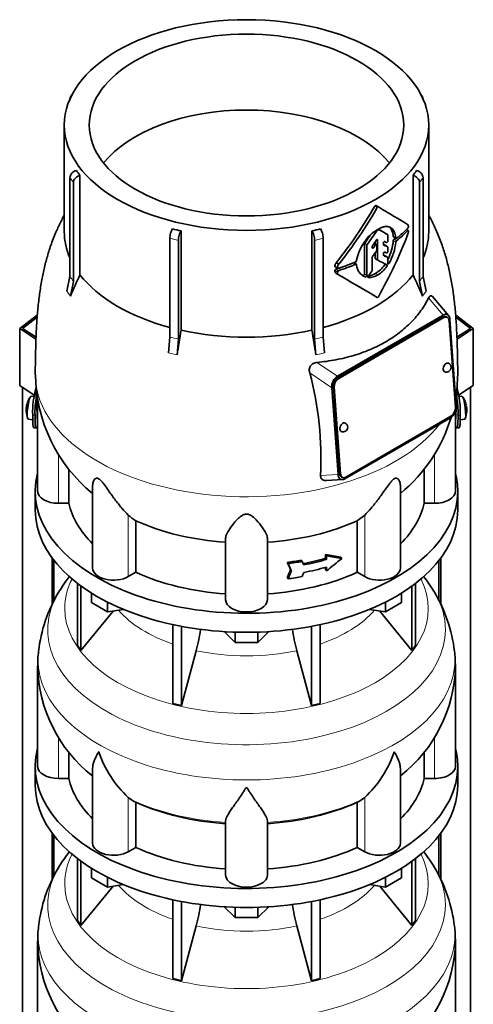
# Model space of a CAD drawing. Header units: millimetres. Extents: x 166 to 773, y -2002 to 1723.
# Tile 8 of 21: x 578 to 773, y -922 to -498. Entities that reach past the tile are written whole.
import ezdxf

# ---------------------------------------------------------------- set-up
doc = ezdxf.new("R2010")
doc.units = ezdxf.units.MM
for name, color, linetype in [('LOW_134-9', 7, 'Continuous'), ('M5X8_UNI7687', 7, 'Continuous'), ('VSI134_DIFFUSORE', 7, 'Continuous'), ('VSI134_TERMINALE', 7, 'Continuous'), ('VSI134_TESTATA', 7, 'Continuous')]:
    doc.layers.add(name, color=color, linetype=linetype)

# ---------------------------------------------------------------- blocks, each defined once
blk = doc.blocks.new('SE4')
at = {"layer": 'LOW_134-9', "color": 7, "linetype": 'Continuous', "lineweight": 35}
for p, q in [((579.14, -1734.28), (579.14, -656.16)), ((771.99, -1734.28), (771.99, -656.16)), ((591.89, -729.68), (591.89, -749.44)), ((592.64, -730.67), (592.64, -747.96)), ((758.49, -730.67), (758.49, -748.02)), ((759.24, -729.68), (759.24, -749.46)), ((591.89, -848.07), (591.89, -867.83)), ((592.64, -849.06), (592.64, -866.35)), ((758.49, -849.06), (758.49, -866.42)), ((759.24, -848.07), (759.24, -867.85))]:
    blk.add_line(p, q, dxfattribs=at)
at = {"layer": 'M5X8_UNI7687', "color": 7, "linetype": 'Continuous', "lineweight": 35}
for p, q in [((584.06, -660.14), (582.75, -660.02)), ((768.38, -660.02), (767.08, -660.14)), ((581.55, -669.8), (583.47, -670.1)), ((767.65, -670.1), (769.58, -669.8))]:
    blk.add_line(p, q, dxfattribs=at)
for centre, radius, start, end in [((590.66, -665.96), 10, 144.9873, 163.3043), ((760.47, -665.96), 10, 16.6957, 35.0127), ((590.66, -665.96), 10, 166.4722, 175.0433), ((760.47, -665.96), 10, 11.8797, 13.5278), ((1136.57, -609.4), 370.34, 188.5064, 188.6141), ((590.66, -665.96), 10, 182.7249, 201.02), ((760.47, -665.96), 10, 338.98, 357.2751)]:
    blk.add_arc(centre, radius, start, end, dxfattribs=at)
for centre, major_axis, ratio, start_param, end_param in [((582.15, -664.91), (0.6, 4.89), 0.169759, 0.004788, 3.136805), ((768.98, -664.91), (0.6, -4.89), 0.169759, 0.004788, 3.136805), ((590.65, -666.08), (9.94, -1.06), 0.589949, 3.115062, 3.229621), ((590.68, -665.87), (9.78, -2.08), 0.810411, 3.076577, 3.120069), ((760.45, -665.87), (-9.78, -2.08), 0.810411, 3.163117, 3.206609), ((760.48, -666.08), (-9.94, -1.06), 0.589949, 3.053564, 3.168123), ((589.14, -663.96), (-7.36, -5.62), 0.747167, 5.690056, 5.839748), ((761.99, -663.96), (7.36, -5.62), 0.747167, 0.443437, 0.593129)]:
    blk.add_ellipse(centre, major_axis=major_axis, ratio=ratio, start_param=start_param, end_param=end_param, dxfattribs=at)
at = {"layer": 'VSI134_DIFFUSORE', "color": 7, "linetype": 'Continuous', "lineweight": 35}
for p, q in [((584.57, -700.87), (584.57, -709.03)), ((766.57, -709.03), (766.57, -700.87)), ((602.74, -740.54), (602.74, -767.21)), ((748.39, -740.54), (748.39, -767.21)), ((604.27, -741.68), (604.27, -769.35)), ((608.81, -748.79), (608.81, -744.74)), ((742.32, -748.79), (742.32, -744.74)), ((746.86, -741.68), (746.86, -769.35)), ((615.75, -752.8), (608.81, -748.79)), ((615.75, -752.8), (615.75, -748.63)), ((735.38, -752.8), (735.38, -748.63)), ((742.32, -748.79), (735.38, -752.8)), ((604.27, -769.35), (618.13, -752.43)), ((622.57, -751.75), (615.75, -752.8)), ((735.38, -752.8), (728.56, -751.75)), ((733, -752.43), (746.86, -769.35)), ((643.87, -758.28), (643.87, -792.21)), ((707.26, -758.28), (707.26, -792.21)), ((647.56, -759.02), (647.56, -793.09)), ((670.66, -765.93), (666.01, -761.28)), ((670.66, -765.93), (670.66, -761.5)), ((685.12, -761.28), (680.47, -765.93)), ((680.47, -765.93), (680.47, -761.5)), ((703.57, -759.02), (703.57, -793.09)), ((680.47, -765.93), (670.66, -765.93)), ((602.74, -767.21), (604.27, -769.35)), ((647.56, -793.09), (653.84, -769.48)), ((697.29, -769.48), (703.57, -793.09)), ((746.86, -769.35), (748.39, -767.21)), ((585.57, -776.21), (585.57, -819.26)), ((765.57, -819.26), (765.57, -776.21)), ((643.87, -792.21), (647.56, -793.09)), ((703.57, -793.09), (707.26, -792.21)), ((599.09, -824.46), (599.09, -813.14)), ((752.04, -813.04), (752.04, -824.46)), ((584.57, -819.26), (584.57, -827.43)), ((609.29, -820.2), (609.29, -852.33)), ((741.84, -852.33), (741.84, -820.19)), ((766.57, -827.43), (766.57, -819.26)), ((594.57, -824.46), (599.09, -824.46)), ((752.04, -824.46), (756.57, -824.46)), ((626.08, -833.71), (624.65, -832.66)), ((726.48, -832.66), (725.06, -833.71)), ((627.86, -854.16), (627.86, -834.68)), ((723.28, -834.68), (723.28, -854.16)), ((666.57, -866.03), (666.57, -842.68)), ((684.57, -866.03), (684.57, -842.68)), ((624.65, -856), (627.86, -854.16)), ((723.28, -854.16), (726.48, -856)), ((602.74, -858.93), (602.74, -885.61)), ((604.27, -860.07), (604.27, -887.74)), ((746.86, -860.07), (746.86, -887.74)), ((748.39, -858.93), (748.39, -885.61)), ((608.81, -867.19), (608.81, -863.13)), ((742.32, -867.19), (742.32, -863.13)), ((615.75, -871.19), (608.81, -867.19)), ((615.75, -871.19), (615.75, -867.02)), ((735.38, -871.19), (735.38, -867.02)), ((742.32, -867.19), (735.38, -871.19)), ((604.27, -887.74), (618.13, -870.83)), ((622.57, -870.14), (615.75, -871.19)), ((735.38, -871.19), (728.56, -870.14)), ((733, -870.83), (746.86, -887.74)), ((643.87, -876.68), (643.87, -910.6)), ((707.26, -876.68), (707.26, -910.6)), ((647.56, -877.42), (647.56, -911.49)), ((670.66, -884.32), (666.01, -879.67)), ((670.66, -884.32), (670.66, -879.89)), ((685.12, -879.67), (680.47, -884.32)), ((680.47, -884.32), (680.47, -879.89)), ((703.57, -877.42), (703.57, -911.49)), ((680.47, -884.32), (670.66, -884.32)), ((602.74, -885.61), (604.27, -887.74)), ((647.56, -911.49), (653.84, -887.87)), ((697.29, -887.87), (703.57, -911.49)), ((746.86, -887.74), (748.39, -885.61)), ((585.57, -894.6), (585.57, -937.65)), ((765.57, -937.65), (765.57, -894.6)), ((643.87, -910.6), (647.56, -911.49)), ((703.57, -911.49), (707.26, -910.6))]:
    blk.add_line(p, q, dxfattribs=at)
at = {"layer": 'VSI134_DIFFUSORE', "color": 4, "linetype": 'Continuous', "lineweight": 9}
for p, q in [((594.57, -824.46), (594.57, -806.76)), ((756.57, -824.46), (756.57, -806.78)), ((624.65, -856), (624.65, -832.66)), ((726.48, -856), (726.48, -832.66))]:
    blk.add_line(p, q, dxfattribs=at)
at = {"layer": 'VSI134_DIFFUSORE', "color": 7, "linetype": 'Continuous', "lineweight": 35}
for centre, radius, start, end in [((653.74, -779.53), 68.76, 142.0587, 149.4947), ((696.62, -780.3), 69.87, 30.9857, 37.7364), ((647.64, -776.55), 62.01, 149.0055, 173.7202), ((702.41, -776.85), 63.13, 6.4522, 30.9813), ((564, -745.16), 93.08, 344.857, 350.6965), ((785.82, -745.37), 91.75, 189.2408, 195.2315), ((615.6, -774.72), 29.99, 170.5165, 182.8924), ((705.89, -776.65), 59.67, 0.422, 6.7093), ((646.86, -775.1), 61.22, 181.0647, 232.0196), ((704.29, -774.93), 61.29, 307.8797, 358.8057), ((657.15, -797.7), 47.73, 198.6373, 227.0857), ((693.98, -797.7), 47.73, 312.9143, 341.3628), ((633.99, -821.32), 14.7, 237.4509, 245.3566), ((717.15, -821.32), 14.7, 294.6434, 302.5491), ((653.74, -897.92), 68.76, 142.2895, 149.4947), ((696.62, -898.69), 69.87, 30.9857, 37.7364), ((647.64, -894.95), 62.01, 149.0055, 173.7202), ((702.41, -895.24), 63.13, 6.4522, 30.9813), ((564, -863.55), 93.08, 344.857, 350.6965), ((785.82, -863.76), 91.75, 189.2408, 195.2315), ((615.6, -893.11), 29.99, 170.5165, 182.8924), ((705.89, -895.04), 59.67, 0.422, 6.7093), ((646.86, -893.49), 61.22, 181.0647, 232.0196), ((704.29, -893.33), 61.29, 307.8797, 358.8057)]:
    blk.add_arc(centre, radius, start, end, dxfattribs=at)
for centre, major_axis, start_param, end_param in [((675.57, -700.87), (91, 0), 2.993207, 6.283185), ((675.57, -700.87), (91, 0), 0, 0.148386), ((675.57, -709.03), (-91, 0), 0, 3.141593), ((675.57, -819.26), (91, 0), 2.993207, 6.283185), ((675.57, -819.26), (91, 0), 0, 0.148386), ((594.57, -819.26), (9, 0), 3.141593, 4.712389), ((756.57, -819.26), (-9, 0), 1.570796, 3.141593), ((675.57, -819.26), (-77, 0), 0.117151, 0.534109), ((675.57, -819.26), (77, 0), 5.749077, 6.166034), ((675.57, -827.43), (-91, 0), 0, 3.141593), ((675.57, -799.78), (-77, 0), 0.902549, 1.453645), ((675.57, -799.78), (77, 0), 4.82954, 5.380636), ((618.29, -852.33), (9, 0), 3.141593, 5.497787), ((675.57, -819.26), (-77, 0), 0.902549, 1.453645), ((675.57, -819.26), (77, 0), 4.82954, 5.380636), ((732.84, -852.33), (-9, 0), 0.785398, 3.141593), ((675.57, -866.03), (-9, 0), 0, 3.141593)]:
    blk.add_ellipse(centre, major_axis=major_axis, ratio=0.57735, start_param=start_param, end_param=end_param, dxfattribs=at)
at = {"layer": 'VSI134_DIFFUSORE', "color": 4, "linetype": 'Continuous', "lineweight": 9}
for centre, major_axis, start_param, end_param in [((675.57, -751.29), (-78.3, 0), 0, 3.425204), ((675.57, -751.29), (-78.3, 0), 5.999574, 6.283185), ((675.57, -760.49), (85.67, 0), 2.814529, 6.283185), ((675.57, -760.49), (85.67, 0), 0, 0.330403), ((675.57, -736.18), (-61.63, 0), 0.463231, 1.030574), ((675.57, -736.18), (61.63, 0), 5.252612, 5.819954), ((675.57, -773.24), (-89.83, 0), 0, 3.208879), ((675.57, -773.24), (-89.83, 0), 6.216093, 6.283185), ((675.57, -736.18), (-61.63, 0), 1.210556, 1.931037), ((675.57, -797.79), (-79.5, 0), 0.898849, 1.457346), ((675.57, -797.79), (79.5, 0), 4.82584, 5.384336), ((675.57, -869.69), (-78.3, 0), 0, 3.425204), ((675.57, -869.69), (-78.3, 0), 5.999574, 6.283185), ((675.57, -878.88), (85.67, 0), 2.814529, 6.283185), ((675.57, -878.88), (85.67, 0), 0, 0.330403), ((675.57, -854.57), (-61.63, 0), 0.463231, 1.030574), ((675.57, -854.57), (61.63, 0), 5.252612, 5.819954), ((675.57, -891.64), (-89.83, 0), 0, 3.208879), ((675.57, -891.64), (-89.83, 0), 6.216093, 6.283185), ((675.57, -854.57), (-61.63, 0), 1.210556, 1.931037)]:
    blk.add_ellipse(centre, major_axis=major_axis, ratio=0.57735, start_param=start_param, end_param=end_param, dxfattribs=at)
at = {"layer": 'VSI134_DIFFUSORE', "color": 7, "linetype": 'Continuous', "lineweight": 35}
for points, knots in [([(609.29, -820.21), (609.29, -820.04), (609.3, -819.87), (609.38, -818.69), (609.67, -817.64), (610.34, -815.96), (610.6, -815.39), (611.06, -814.5), (611.22, -814.2), (611.47, -813.74), (611.6, -813.51), (611.74, -813.27), (611.83, -813.11), (611.88, -813.03), (611.93, -812.95)], [0.4586292, 0.4586292, 0.4586292, 0.4586292, 0.5, 0.5, 0.75, 0.75, 0.875, 0.875, 0.9375, 0.9375, 0.96875, 0.984375, 0.984375, 1, 1, 1, 1]), ([(741.84, -820.2), (741.84, -820.05), (741.84, -819.89), (741.79, -819.23), (741.7, -818.72), (741.43, -817.65), (741.25, -817.11), (740.8, -815.98), (740.53, -815.4), (740.08, -814.5), (739.92, -814.2), (739.66, -813.74), (739.57, -813.58), (739.39, -813.27), (739.3, -813.11), (739.21, -812.95)], [0.4604904, 0.4604904, 0.4604904, 0.4604904, 0.5, 0.5, 0.625, 0.625, 0.75, 0.75, 0.875, 0.875, 0.9375, 0.9375, 0.96875, 0.96875, 1, 1, 1, 1]), ([(675.57, -828.17), (675.43, -828.39), (675.3, -828.6), (675.03, -829.02), (674.9, -829.22), (674.5, -829.84), (674.24, -830.25), (673.45, -831.44), (672.94, -832.2), (671.92, -833.68), (671.43, -834.39), (670.48, -835.75), (670.03, -836.39), (669.18, -837.61), (668.79, -838.19), (668.25, -839.01), (668.08, -839.28), (667.75, -839.79), (667.6, -840.04), (667.19, -840.76), (666.97, -841.2), (666.66, -842), (666.57, -842.36), (666.57, -842.68)], [0, 0, 0, 0, 0.03125, 0.03125, 0.0625, 0.0625, 0.125, 0.125, 0.25, 0.25, 0.375, 0.375, 0.5, 0.5, 0.625, 0.625, 0.6875, 0.6875, 0.75, 0.75, 0.875, 0.875, 1, 1, 1, 1]), ([(684.57, -842.68), (684.57, -842.36), (684.48, -842), (684.16, -841.2), (683.94, -840.76), (683.53, -840.04), (683.38, -839.79), (683.06, -839.28), (682.89, -839.01), (682.35, -838.19), (681.95, -837.61), (681.1, -836.39), (680.65, -835.75), (679.71, -834.4), (679.21, -833.69), (678.2, -832.21), (677.68, -831.44), (676.89, -830.25), (676.63, -829.84), (676.23, -829.23), (676.1, -829.02), (675.83, -828.6), (675.7, -828.38), (675.57, -828.17)], [0, 0, 0, 0, 0.125, 0.125, 0.25, 0.25, 0.3125, 0.3125, 0.375, 0.375, 0.5, 0.5, 0.625, 0.625, 0.75, 0.75, 0.875, 0.875, 0.9375, 0.9375, 0.96875, 0.96875, 1, 1, 1, 1])]:
    blk.add_open_spline(points, degree=3, knots=knots, dxfattribs=at)
at = {"layer": 'VSI134_TERMINALE', "color": 7, "linetype": 'Continuous', "lineweight": 35}
for p, q in [((577.85, -630.81), (585.5, -624.96)), ((585.41, -625.98), (579.14, -630.79)), ((765.65, -624.96), (773.28, -630.81)), ((771.99, -630.79), (765.72, -625.98)), ((584.86, -635.47), (577.85, -630.81)), ((577.85, -655.31), (577.85, -630.81)), ((579.14, -630.79), (584.9, -634.61)), ((766.23, -634.62), (771.99, -630.79)), ((773.28, -630.81), (766.27, -635.47)), ((773.28, -655.31), (773.28, -630.81)), ((584.14, -659.49), (577.85, -655.31)), ((773.28, -655.31), (766.96, -659.5)), ((583.47, -669.74), (583.47, -668.11)), ((584.46, -669.82), (584.46, -668.19)), ((766.68, -669.82), (766.68, -668.19)), ((767.67, -669.74), (767.67, -668.11)), ((584.07, -673.57), (585.06, -673.65)), ((766.07, -673.65), (767.06, -673.57))]:
    blk.add_line(p, q, dxfattribs=at)
at = {"layer": 'VSI134_TERMINALE', "color": 4, "linetype": 'Continuous', "lineweight": 9}
for p, q in [((583.47, -668.11), (584.46, -668.19)), ((766.68, -668.19), (767.67, -668.11)), ((584.46, -669.82), (583.47, -669.74)), ((767.67, -669.74), (766.68, -669.82))]:
    blk.add_line(p, q, dxfattribs=at)
at = {"layer": 'VSI134_TERMINALE', "color": 7, "linetype": 'Continuous', "lineweight": 35}
for centre, radius, start, end in [((620.51, -666.76), 37.07, 163.8474, 182.0785), ((729.05, -666.97), 38.63, 358.3189, 15.8834), ((622.89, -667.05), 38.45, 169.4781, 181.7029), ((729.8, -666.83), 36.9, 357.8966, 10.6708)]:
    blk.add_arc(centre, radius, start, end, dxfattribs=at)
for points, knots in [([(584.06, -673.57), (583.99, -673.57), (583.93, -673.52), (583.8, -673.33), (583.74, -673.18), (583.66, -672.86), (583.64, -672.73), (583.6, -672.47), (583.56, -672.18), (583.53, -671.84), (583.51, -671.48), (583.5, -671.29), (583.47, -670.67), (583.47, -670.23), (583.47, -669.74)], [0.3962895, 0.3962895, 0.3962895, 0.3962895, 0.5, 0.5, 0.625, 0.625, 0.6875, 0.6875, 0.75, 0.8125, 0.8125, 0.875, 0.875, 1, 1, 1, 1]), ([(584.46, -669.82), (584.46, -670.31), (584.46, -670.75), (584.49, -671.36), (584.5, -671.55), (584.52, -671.91), (584.54, -672.09), (584.59, -672.56), (584.63, -672.82), (584.73, -673.25), (584.79, -673.41), (584.93, -673.62), (585.01, -673.66), (585.14, -673.65), (585.19, -673.63), (585.29, -673.56), (585.39, -673.46), (585.5, -673.32), (585.55, -673.23)], [0, 0, 0, 0, 0.125, 0.125, 0.1875, 0.1875, 0.25, 0.25, 0.375, 0.375, 0.5, 0.5, 0.625, 0.625, 0.6875, 0.6875, 0.75, 0.8096651, 0.8096651, 0.8096651, 0.8096651]), ([(765.57, -673.23), (765.63, -673.31), (765.68, -673.39), (765.85, -673.57), (765.94, -673.64), (766.12, -673.66), (766.2, -673.62), (766.34, -673.41), (766.4, -673.26), (766.48, -672.94), (766.5, -672.81), (766.54, -672.55), (766.58, -672.26), (766.61, -671.92), (766.63, -671.56), (766.64, -671.37), (766.67, -670.75), (766.68, -670.31), (766.68, -669.82)], [0.189779, 0.189779, 0.189779, 0.189779, 0.25, 0.25, 0.375, 0.375, 0.5, 0.5, 0.625, 0.625, 0.6875, 0.6875, 0.75, 0.8125, 0.8125, 0.875, 0.875, 1, 1, 1, 1]), ([(767.67, -669.74), (767.67, -670.23), (767.66, -670.67), (767.63, -671.28), (767.62, -671.47), (767.6, -671.83), (767.58, -672.01), (767.54, -672.48), (767.49, -672.74), (767.39, -673.17), (767.33, -673.33), (767.2, -673.52), (767.14, -673.57), (767.07, -673.57)], [0, 0, 0, 0, 0.125, 0.125, 0.1875, 0.1875, 0.25, 0.25, 0.375, 0.375, 0.5, 0.5, 0.6059848, 0.6059848, 0.6059848, 0.6059848])]:
    blk.add_open_spline(points, degree=3, knots=knots, dxfattribs=at)
at = {"layer": 'VSI134_TESTATA', "color": 7, "linetype": 'Continuous', "lineweight": 35}
for p, q in [((599.5, -532.06), (599.5, -532.08)), ((600.45, -530.13), (599.84, -530.98)), ((751.29, -530.98), (750.68, -530.13)), ((751.63, -532.08), (751.63, -532.06)), ((597.07, -543.29), (597.07, -589.29)), ((754.07, -589.29), (754.07, -543.29)), ((599.5, -608.49), (599.5, -565.94)), ((603.83, -564.96), (603.83, -607.7)), ((747.3, -607.7), (747.3, -564.96)), ((751.63, -565.94), (751.63, -608.49)), ((601.03, -568.07), (601.03, -610.62)), ((750.1, -610.62), (750.1, -568.07)), ((732.38, -578.54), (731.32, -577.93)), ((647.38, -588.85), (647.38, -631.59)), ((703.75, -631.59), (703.75, -588.85)), ((745.25, -588.66), (744.52, -588.23)), ((642.53, -634.58), (642.53, -592.03)), ((646.22, -592.92), (646.22, -635.46)), ((704.91, -635.46), (704.91, -592.92)), ((708.6, -592.03), (708.6, -634.58)), ((732.05, -601.22), (732.05, -592.81)), ((736.34, -590.41), (735.27, -589.79)), ((736.43, -593.12), (736.43, -590.63)), ((738.89, -591.47), (739.97, -592.09)), ((726.36, -594.51), (726.36, -607.37)), ((727.43, -607.99), (727.43, -595.13)), ((729.73, -596.04), (729.73, -595.62)), ((731.54, -594.76), (730.56, -594.2)), ((730.99, -593.56), (730.99, -594.45)), ((731.64, -597.1), (731.64, -594.99)), ((734.54, -594.7), (734.54, -594.12)), ((736.34, -595.65), (735.27, -595.03)), ((736.43, -597.68), (736.43, -595.87)), ((723.01, -601.43), (723, -601.62)), ((729.73, -605.76), (729.73, -600.22)), ((730.99, -598.24), (730.99, -600.61)), ((731.09, -600.84), (732.16, -601.45)), ((734.54, -599.24), (734.54, -598.67)), ((736.34, -600.22), (735.27, -599.61)), ((736.43, -602.82), (736.43, -600.45)), ((713.78, -604.28), (714.88, -604.91)), ((714.21, -602.54), (715.31, -603.18)), ((722.88, -603.22), (721.8, -602.6)), ((723, -603.44), (723.01, -603.61)), ((598.2, -614.83), (599.5, -608.49)), ((714.22, -607.15), (715.32, -607.79)), ((751.63, -608.49), (752.93, -614.83)), ((601.03, -610.62), (599.73, -616.96)), ((751.4, -616.96), (750.1, -610.62)), ((762.62, -625.31), (755.72, -617.1)), ((714.74, -651.38), (760.25, -625.1)), ((760.18, -626.02), (714.92, -652.14)), ((760.53, -626.18), (715.28, -652.31)), ((762.01, -626.02), (761.65, -625.85)), ((763.19, -626.94), (765.91, -664.29)), ((765.55, -664.86), (762.84, -627.51)), ((641.99, -641.36), (642.53, -634.58)), ((646.22, -635.46), (645.69, -642.24)), ((705.45, -642.24), (704.91, -635.46)), ((708.6, -634.58), (709.14, -641.36)), ((714.99, -693.68), (712.28, -656.34)), ((712.99, -655.92), (715.7, -693.27)), ((713.34, -656.08), (716.05, -693.44)), ((585.57, -661.83), (585.57, -700.87)), ((763.45, -669.25), (717.94, -695.52)), ((718.36, -694.76), (763.61, -668.63)), ((765.57, -700.87), (765.57, -666.53)), ((599.09, -706.07), (599.09, -691.32)), ((716.53, -694.75), (716.88, -694.92)), ((752.04, -691.25), (752.04, -706.07)), ((609.29, -698.43), (609.29, -733.94)), ((710.04, -696.26), (716.87, -695.87)), ((741.84, -733.94), (741.84, -698.42)), ((599.09, -706.07), (594.57, -706.07)), ((756.57, -706.07), (752.04, -706.07)), ((726.48, -711.1), (723.28, -713.57)), ((627.86, -735.76), (627.86, -713.57)), ((723.28, -713.57), (723.28, -735.76)), ((666.57, -747.63), (666.57, -721.12)), ((684.57, -747.63), (684.57, -721.12)), ((709.59, -729.73), (709.59, -728.09)), ((709.59, -728.09), (709.97, -728.63)), ((709.97, -728.63), (709.97, -730.26)), ((693.09, -731.5), (693.48, -732.04)), ((699.16, -730.53), (699.54, -731.07)), ((709.59, -729.73), (709.97, -730.26)), ((716.19, -729.25), (716.58, -729.79)), ((627.86, -735.76), (624.65, -737.61)), ((694.52, -734.57), (694.91, -735.11)), ((709.59, -734.63), (709.59, -733.64)), ((709.59, -734.63), (709.97, -735.16)), ((709.97, -733.53), (709.97, -735.16)), ((726.48, -737.61), (723.28, -735.76)), ((693.09, -738.03), (693.48, -738.58))]:
    blk.add_line(p, q, dxfattribs=at)
at = {"layer": 'VSI134_TESTATA', "color": 4, "linetype": 'Continuous', "lineweight": 9}
for p, q in [((601.03, -568.07), (599.5, -565.94)), ((751.63, -565.94), (750.1, -568.07)), ((731.88, -578.83), (730.82, -578.22)), ((732.68, -588.34), (732.33, -588.14)), ((745.07, -588.72), (744.41, -588.34)), ((646.22, -592.92), (642.53, -592.03)), ((708.6, -592.03), (704.91, -592.92)), ((731.7, -592.61), (732.05, -592.81)), ((736.33, -590.41), (735.27, -589.79)), ((739.88, -591.92), (738.81, -591.3)), ((739.88, -593.68), (738.81, -593.06)), ((740.18, -593.08), (739.11, -592.46)), ((727.43, -595.13), (726.36, -594.51)), ((727.57, -594.74), (726.5, -594.13)), ((729.73, -595.7), (730.33, -596.05)), ((731.06, -595), (730.32, -594.57)), ((736.32, -595.64), (735.26, -595.02)), ((732.05, -601.22), (730.99, -600.61)), ((736.32, -600.22), (735.26, -599.6)), ((714.75, -604.62), (713.65, -603.98)), ((715.16, -605.99), (714.06, -605.35)), ((722.59, -603.22), (721.53, -602.61)), ((734.99, -603.57), (736.05, -604.19)), ((736.43, -602.48), (736.95, -602.78)), ((714.71, -606.55), (713.61, -605.92)), ((725.74, -607.99), (726.81, -608.61)), ((726.36, -607.37), (727.43, -607.99)), ((727.84, -608.81), (727.97, -608.88)), ((731.07, -607.15), (732.13, -607.77)), ((598.58, -615.32), (598.2, -614.83)), ((598.58, -615.32), (599.73, -616.96)), ((751.77, -616.39), (751.4, -616.96)), ((751.77, -616.39), (752.93, -614.83)), ((754.02, -617.69), (760.25, -625.1)), ((760.53, -626.18), (760.18, -626.02)), ((642.9, -641.54), (641.99, -641.36)), ((642.9, -641.54), (645.69, -642.24)), ((706.36, -641.98), (705.45, -642.24)), ((706.36, -641.98), (709.14, -641.36)), ((714.74, -651.38), (705.93, -645.46)), ((712.28, -656.34), (702.8, -649.96)), ((715.28, -652.31), (714.92, -652.14)), ((713.34, -656.08), (712.99, -655.92)), ((585.5, -670.73), (585.57, -670.74)), ((765.57, -670.74), (765.63, -670.73)), ((594.57, -706.07), (594.57, -684.94)), ((756.57, -706.07), (756.57, -684.86)), ((707.48, -694.11), (714.99, -693.68)), ((716.05, -693.44), (715.7, -693.27)), ((624.65, -737.61), (624.65, -711.1)), ((726.48, -737.61), (726.48, -711.1))]:
    blk.add_line(p, q, dxfattribs=at)
at = {"layer": 'VSI134_TESTATA', "color": 7, "linetype": 'Continuous', "lineweight": 35}
for centre, radius, start, end in [((634.46, -541.37), 38.66, 213.7109, 217.6034), ((716.67, -541.37), 38.66, 322.3966, 326.2891), ((564.36, -482.36), 192.09, 321.2685, 330.0618), ((562.21, -481.13), 195.79, 321.4403, 330.0659), ((672.95, -473.78), 117.87, 255.627, 257.474), ((678.18, -473.78), 117.87, 282.526, 284.373), ((732.18, -589.32), 0.701, 121.3426, 147.4783), ((732.58, -588.57), 0.25, 66.4547, 125.8549), ((744.88, -586.21), 0.189, 48.4238, 58.9517), ((744.27, -587), 1.05, 319.4362, 2.2381), ((742.99, -605.27), 20.34, 131.4374, 169.1268), ((716.99, -591.09), 21.91, 333.0686, 354.8481), ((739.74, -593.15), 0.93, 132.5622, 174.2913), ((740.8, -593.77), 0.927, 132.3786, 174.2656), ((739.48, -588.51), 5.86, 340.0202, 355.9303), ((727.05, -594.54), 0.683, 142.6702, 177.4199), ((728.11, -595.16), 0.685, 142.728, 177.4247), ((730.44, -595.65), 0.71, 144.7473, 177.5843), ((730.9, -597.07), 0.742, 324.5379, 357.5626), ((718.12, -591.7), 21.85, 329.5363, 354.8235), ((722.3, -601.54), 0.701, 294.3064, 353.4391), ((730.45, -600.25), 0.719, 143.3889, 177.4377), ((714.26, -605.97), 0.65, 107.3621, 174.8958), ((716.38, -604.21), 2.74, 142.4032, 175.1746), ((717.51, -604.86), 2.77, 142.6885, 175.0994), ((728.73, -603.2), 5.74, 184.0787, 250.4321), ((729.01, -605.72), 0.729, 320.6246, 357.2202), ((724.75, -596.31), 12.56, 300.2581, 324.6507), ((725.8, -596.9), 12.58, 300.2436, 324.5986), ((801.22, -700.48), 218.11, 154.8225, 157.4837), ((715.36, -606.61), 0.652, 107.6582, 174.966), ((-408.02, -2551.4), 2244.89, 59.51557, 59.98785), ((-408.54, -2554.73), 2248.03, 59.98649, 60.00441), ((-408.54, -2554.73), 2248.03, 59.51593, 59.9676), ((727.28, -601.3), 6.98, 274.5485, 302.9777), ((728.35, -601.97), 6.92, 266.8484, 303.1454), ((549.91, -700.48), 218.11, 22.5163, 25.1775), ((1273.9, -736.84), 635.3, 170.4635, 171.43609), ((77.23, -736.84), 635.3, 8.56391, 9.5365), ((761.72, -647.61), 2, 244.5303, 0), ((761.72, -647.61), 2, 0, 64.5303), ((651.86, -649.86), 67.24, 180.7295, 230.6206), ((562.75, -687.11), 144.9, 357.233, 14.8561), ((699.23, -649.78), 67.31, 350.53, 359.2171), ((699.23, -649.78), 67.31, 309.3458, 343.6848), ((717.17, -673.33), 2, 244.5303, 0), ((717.17, -673.33), 2, 0, 64.5303), ((636.31, -699.28), 16.6, 225.4083, 239.3884)]:
    blk.add_arc(centre, radius, start, end, dxfattribs=at)
at = {"layer": 'VSI134_TESTATA', "color": 4, "linetype": 'Continuous', "lineweight": 9}
for centre, radius, start, end in [((570.72, -630.75), 36.39, 33.5892, 37.725), ((780.41, -630.75), 36.39, 142.275, 146.4108), ((633.76, -679.42), 45.69, 74.1676, 78.9335), ((717.37, -679.42), 45.69, 101.0665, 105.8324)]:
    blk.add_arc(centre, radius, start, end, dxfattribs=at)
at = {"layer": 'VSI134_TESTATA', "color": 7, "linetype": 'Continuous', "lineweight": 35}
for major_axis in [(78.5, 0), (67.74, 0)]:
    blk.add_ellipse((675.57, -543.29), major_axis=major_axis, ratio=0.57735, dxfattribs=at)
for centre, major_axis, ratio, start_param, end_param in [((602.28, -532.72), (2.44, -1.75), 0.754344, 2.912261, 3.637652), ((748.86, -532.72), (-2.44, -1.75), 0.754344, 2.645534, 3.370925), ((675.57, -575.95), (67.74, 0), 0.57735, 0.430765, 2.710827), ((602.28, -565.28), (-2.44, -1.75), 0.754344, 4.207836, 5.787126), ((748.86, -565.28), (-2.44, 1.75), 0.754344, 3.637652, 5.216942), ((603.81, -567.41), (2.44, 1.75), 0.754344, 1.066243, 2.645534), ((747.32, -567.41), (2.44, -1.75), 0.754344, 0.496059, 2.075349), ((675.57, -545.74), (80, -46.83), 0.005973, 0.523921, 0.784455), ((643.68, -590.43), (-0.7, -2.92), 0.31246, 3.786362, 5.365653), ((647.37, -591.32), (0.7, 2.92), 0.31246, 0.64477, 2.22406), ((703.76, -591.32), (0.7, -2.92), 0.31246, 0.917533, 2.496823), ((707.45, -590.43), (-0.7, 2.92), 0.31246, 4.059125, 5.638416), ((675.57, -555.88), (80, 0), 0.57735, -0.790935, -0.780102), ((675.57, -555.38), (78.5, -44.84), 0.004672, -0.75927, -0.703933), ((675.57, -555.38), (80, -45.69), 0.004672, -0.773039, -0.705414), ((675.56, -564.81), (80, 0), 0.57735, -0.630598, -0.518021), ((675.57, -565.84), (80, -0.05), 0.576906, -0.63021, -0.517581), ((675.57, -589.29), (78.5, 0), 0.57735, 3.141593, 3.391494), ((675.57, -555.47), (58.67, 82.76), 0.630164, 4.691898, 4.733091), ((675.57, -555.47), (-59.79, -84.34), 0.630164, 1.551795, 1.620079), ((634.77, -535.59), (84.79, 108.49), 0.813815, 4.796406, 4.817449), ((675.57, -584.93), (56.38, 99), 0.573353, 4.713426, 4.974273), ((675.57, -565.84), (78.5, -0.05), 0.576906, -0.627228, -0.613459), ((675.57, -589.29), (-78.5, 0), 0.57735, 2.891692, 3.141593), ((640.14, -540.3), (86.01, 97.61), 0.811036, -1.433588, -1.423742), ((633.45, -536.88), (122.16, -64.34), 0.054855, -0.567828, -0.557381), ((632.63, -536.41), (124.51, -65.57), 0.054855, -0.582253, -0.558494), ((632.68, -534.78), (124.46, -65.52), 0.055137, -0.576041, -0.56471), ((640.96, -543.93), (86.16, 95.92), 0.810489, -1.432045, -1.409969), ((675.57, -568.78), (79.99, -43.94), 0.021828, -0.772923, -0.700364), ((631.66, -540.33), (124.01, -66.26), 0.046433, -0.567944, -0.557578), ((630.81, -539.84), (126.4, -67.54), 0.046433, -0.582298, -0.558682), ((631.21, -538.42), (125.98, -67.1), 0.048322, -0.576058, -0.564869), ((675.57, -565.85), (78.5, 0), 0.57735, -1.058237, -0.967486), ((675.57, -565.85), (80, 0), 0.57735, -1.052994, -0.942461), ((675.57, -564.81), (80, 0), 0.57735, -1.05245, -0.942461), ((675.57, -589.29), (-78.5, 0), 0.57735, 0.41818, 1.136418), ((675.57, -589.29), (78.5, 0), 0.57735, 5.146767, 5.865006), ((650.72, -555.85), (87.22, 75.16), 0.800393, -1.357861, -1.335212), ((760.36, -628.56), (-1.29, -2.71), 0.625473, 3.141593, 3.879379), ((760.34, -628.81), (-1.7, -3.94), 0.585917, 2.297572, 3.808941), ((760.72, -628.73), (-1.29, -2.71), 0.625473, 2.308583, 3.879379), ((675.57, -589.29), (-78.5, 0), 0.57735, 1.203578, 1.938015), ((761.72, -647.61), (0.86, 1.81), 0.625473, 0, 3.141593), ((715.17, -654.89), (-1.52, -3.76), 0.658311, 3.841252, 5.352621), ((715.11, -654.69), (1.29, 2.71), 0.625473, 0.737787, 2.308583), ((715.46, -654.86), (1.29, 2.71), 0.625473, 0.737787, 2.308583), ((675.57, -696.51), (-27.25, 225.93), 0.384309, 1.350189, 1.410262), ((675.57, -696.51), (27.25, 225.93), 0.384309, -1.410262, -1.353266), ((763.02, -665.73), (1.52, 3.76), 0.658311, 3.841252, 5.35262), ((763.43, -666.08), (-1.29, -2.71), 0.625473, 0.737787, 2.308583), ((717.17, -673.33), (0.86, 1.81), 0.625473, 0, 3.141593), ((717.85, -691.81), (1.7, 3.94), 0.585917, 2.297573, 3.808941), ((717.82, -692.05), (1.29, 2.71), 0.625473, 2.308583, 3.141593), ((718.17, -692.21), (1.29, 2.71), 0.625473, 2.308583, 3.879379), ((594.57, -700.87), (9, 0), 0.57735, 3.141593, 4.712389), ((756.57, -700.87), (-9, 0), 0.57735, 1.570796, 3.141593), ((675.57, -700.87), (-77, 0), 0.57735, 0.117151, 0.534109), ((675.57, -700.87), (77, 0), 0.57735, 5.749077, 6.166034), ((675.57, -678.67), (-77, 0), 0.57735, 0.902549, 1.453645), ((675.57, -678.67), (77, 0), 0.57735, 4.82954, 5.380636), ((675.57, -686.04), (76.01, -35.64), 0.345529, -0.95251, -0.854431), ((675.57, -686.04), (77, -36.1), 0.345529, -0.953344, -0.85654), ((675.57, -688.21), (77, 0), 0.57735, -1.341157, -1.259355), ((460.7, -416.59), (312, -556.34), 0.096151, 0.909542, 0.916225), ((675.57, -688.21), (78, 0), 0.57735, -1.339048, -1.258311), ((457.72, -412.44), (316.31, -564.02), 0.096151, 0.908896, 0.915487), ((452.16, -390.82), (323.67, -577.15), 0.09615, 0.884303, 0.887521), ((675.57, -689.85), (77, 0), 0.57735, -1.249874, -1.113116), ((675.57, -689.85), (78, 0), 0.57735, -1.248952, -1.113951), ((675.57, -696.92), (72.18, 51.03), 0.579238, 4.780548, 4.877352), ((618.29, -733.94), (9, 0), 0.57735, 3.141593, 5.497787), ((675.57, -700.87), (-77, 0), 0.57735, 0.902549, 1.453645), ((675.57, -700.87), (77, 0), 0.57735, 4.82954, 5.380636), ((460.71, -368.14), (-52.46, -635.69), 0.491081, 0.99085, 0.997533), ((457.72, -363.96), (-53.18, -644.47), 0.491081, 0.991587, 0.998179), ((452.13, -369.4), (-54.41, -659.53), 0.49109, 1.019542, 1.02276), ((675.57, -693.11), (78, 0), 0.57735, -1.248952, -1.113951), ((732.84, -733.94), (-9, 0), 0.57735, 0.785398, 3.141593), ((675.57, -694.75), (78, 0), 0.57735, -1.339048, -1.258311), ((675.57, -747.63), (9, 0), 0.57735, 3.141593, 6.283185)]:
    blk.add_ellipse(centre, major_axis=major_axis, ratio=ratio, start_param=start_param, end_param=end_param, dxfattribs=at)
at = {"layer": 'VSI134_TESTATA', "color": 4, "linetype": 'Continuous', "lineweight": 9}
for start_param, end_param in [(0.00025, 2.726381), (2.988518, 3.141097)]:
    blk.add_ellipse((675.57, -650.72), major_axis=(-91, 0), ratio=0.57735, start_param=start_param, end_param=end_param, dxfattribs=at)
at = {"layer": 'VSI134_TESTATA', "color": 7, "linetype": 'Continuous', "lineweight": 35}
for points, knots in [([(730.82, -578.22), (730.89, -578.11), (730.98, -578.01), (731.17, -577.9), (731.26, -577.89), (731.32, -577.93)], [0, 0, 0, 0, 0.5, 0.5, 1, 1, 1, 1]), ([(732.38, -578.54), (732.32, -578.5), (732.23, -578.51), (732.04, -578.62), (731.95, -578.72), (731.88, -578.83)], [0, 0, 0, 0, 0.5, 0.5, 1, 1, 1, 1]), ([(597.06, -582.04), (596.78, -582.56), (595.74, -584.55), (593.88, -588.39), (591.75, -593.56), (589.93, -599.07), (588.5, -604.52), (587.32, -610.14), (586.38, -616.05), (585.67, -622.31), (585.16, -628.73), (584.86, -634.85), (584.7, -640.75), (584.63, -645.03), (584.57, -648.55), (584.57, -650.14), (584.57, -650.73)], [0.116067, 0.116067, 0.116067, 0.116067, 0.1374722, 0.196288, 0.2683576, 0.3363687, 0.4028552, 0.4690419, 0.5430926, 0.6207174, 0.7034725, 0.7893327, 0.8606358, 0.9361021, 0.9795668, 1, 1, 1, 1]), ([(766.56, -650.75), (766.56, -649.72), (766.55, -647.71), (766.49, -644.64), (766.43, -640.78), (766.31, -635.85), (766.03, -629.87), (765.59, -623.65), (764.91, -617.25), (763.98, -611.04), (762.8, -605.21), (761.36, -599.63), (759.58, -594.13), (757.42, -588.77), (755.48, -584.73), (754.36, -582.57), (754.07, -582.04)], [0, 0, 0, 0, 0.035219, 0.0816374, 0.1274801, 0.2020018, 0.2782967, 0.3615714, 0.4424824, 0.5185731, 0.5909608, 0.6567514, 0.7239414, 0.7968591, 0.8622496, 0.8838992, 0.8838992, 0.8838992, 0.8838992]), ([(736.48, -587), (736.43, -586.99), (736.33, -586.96), (736.18, -586.94), (736.03, -586.93), (735.87, -586.93), (735.72, -586.93), (735.56, -586.94), (735.41, -586.95), (735.26, -586.97), (735.1, -587), (734.95, -587.03), (734.8, -587.07), (734.65, -587.1), (734.5, -587.15), (734.36, -587.19), (734.21, -587.24), (734.07, -587.29), (733.93, -587.34), (733.79, -587.39), (733.54, -587.5), (733.17, -587.66), (732.67, -587.92), (732.16, -588.2), (731.63, -588.51), (731.11, -588.85), (730.58, -589.22), (730.05, -589.6), (729.7, -589.88), (729.52, -590.02)], [0, 0, 0, 0, 0.027225, 0.053963, 0.080229, 0.106036, 0.131393, 0.156305, 0.180776, 0.20481, 0.228406, 0.251563, 0.274281, 0.296556, 0.318385, 0.339764, 0.36069, 0.381158, 0.401163, 0.420702, 0.439769, 0.508178, 0.577363, 0.647201, 0.717542, 0.788205, 0.858988, 0.929667, 1, 1, 1, 1]), ([(739.88, -591.92), (739.87, -591.82), (739.85, -591.63), (739.81, -591.34), (739.77, -591.06), (739.71, -590.78), (739.65, -590.51), (739.59, -590.24), (739.46, -589.8), (739.23, -589.19), (738.86, -588.53), (738.4, -587.96), (737.95, -587.58), (737.53, -587.34), (737.2, -587.19), (736.86, -587.07), (736.61, -587.02), (736.48, -587)], [0, 0, 0, 0, 0.036046, 0.07226, 0.108651, 0.145226, 0.181995, 0.21897, 0.256164, 0.374824, 0.50166, 0.611779, 0.746751, 0.808863, 0.871706, 0.935274, 1, 1, 1, 1]), ([(737.11, -587.17), (737.2, -587.24), (737.44, -587.47), (737.81, -587.94), (738.18, -588.63), (738.43, -589.3), (738.58, -589.87), (738.68, -590.33), (738.76, -590.8), (738.79, -591.14), (738.81, -591.3)], [0.3320997, 0.3320997, 0.3320997, 0.3320997, 0.389092, 0.5058891, 0.633698, 0.7533976, 0.8158474, 0.8777312, 0.9391014, 1, 1, 1, 1]), ([(745, -586.07), (745.02, -586.08), (745.05, -586.11), (745.09, -586.17), (745.13, -586.23), (745.17, -586.3), (745.2, -586.37), (745.23, -586.46), (745.25, -586.55), (745.27, -586.64), (745.29, -586.74), (745.31, -586.85), (745.32, -586.92), (745.32, -586.96)], [0, 0, 0, 0, 0.08878, 0.177923, 0.267524, 0.357639, 0.448281, 0.53943, 0.631034, 0.723011, 0.815254, 0.907634, 1, 1, 1, 1]), ([(745.32, -588.93), (745.33, -588.8), (745.31, -588.7), (745.21, -588.63), (745.14, -588.65), (745.07, -588.72)], [0, 0, 0, 0, 0.5, 0.5, 1, 1, 1, 1]), ([(731.47, -592.83), (731.52, -592.75), (731.58, -592.68), (731.71, -592.59), (731.78, -592.56), (731.91, -592.55), (731.96, -592.58), (732.03, -592.67), (732.05, -592.73), (732.05, -592.81)], [0, 0, 0, 0, 0.25, 0.25, 0.5, 0.5, 0.75, 0.75, 1, 1, 1, 1]), ([(735.89, -593.79), (735.94, -593.81), (736, -593.81), (736.12, -593.75), (736.18, -593.69), (736.3, -593.55), (736.35, -593.47), (736.41, -593.29), (736.43, -593.2), (736.43, -593.12)], [0, 0, 0, 0, 0.25, 0.25, 0.5, 0.5, 0.75, 0.75, 1, 1, 1, 1]), ([(739.88, -591.92), (739.89, -592.01), (739.93, -592.08), (740.04, -592.12), (740.11, -592.1), (740.18, -592.05)], [0, 0, 0, 0, 0.5, 0.5, 1, 1, 1, 1]), ([(730.33, -596.05), (730.27, -596.12), (730.21, -596.19), (730.07, -596.28), (730, -596.3), (729.88, -596.3), (729.83, -596.28), (729.75, -596.19), (729.73, -596.12), (729.73, -596.04)], [0, 0, 0, 0, 0.25, 0.25, 0.5, 0.5, 0.75, 0.75, 1, 1, 1, 1]), ([(731.64, -594.99), (731.64, -594.91), (731.62, -594.85), (731.55, -594.76), (731.5, -594.74), (731.38, -594.74), (731.31, -594.76), (731.17, -594.85), (731.11, -594.92), (731.06, -595)], [0, 0, 0, 0, 0.25, 0.25, 0.5, 0.5, 0.75, 0.75, 1, 1, 1, 1]), ([(734.54, -594.12), (734.54, -594.04), (734.55, -593.95), (734.62, -593.78), (734.67, -593.69), (734.79, -593.56), (734.86, -593.5), (734.98, -593.44), (735.04, -593.44), (735.09, -593.46)], [0, 0, 0, 0, 0.25, 0.25, 0.5, 0.5, 0.75, 0.75, 1, 1, 1, 1]), ([(734.54, -598.67), (734.54, -598.59), (734.55, -598.5), (734.62, -598.32), (734.68, -598.24), (734.79, -598.1), (734.86, -598.05), (734.99, -597.99), (735.05, -597.99), (735.09, -598.01)], [0, 0, 0, 0, 0.25, 0.25, 0.5, 0.5, 0.75, 0.75, 1, 1, 1, 1]), ([(735.89, -598.35), (735.93, -598.38), (735.99, -598.37), (736.12, -598.31), (736.18, -598.26), (736.3, -598.12), (736.34, -598.03), (736.41, -597.85), (736.43, -597.76), (736.43, -597.68)], [0, 0, 0, 0, 0.25, 0.25, 0.5, 0.5, 0.75, 0.75, 1, 1, 1, 1]), ([(713.78, -604.28), (713.78, -604.27), (713.77, -604.27), (713.68, -604.21), (713.63, -604.1), (713.65, -603.98)], [0.4706024, 0.4706024, 0.4706024, 0.4706024, 0.5, 0.5, 1, 1, 1, 1]), ([(714.75, -604.62), (714.74, -604.74), (714.78, -604.85), (714.95, -604.96), (715.08, -604.97), (715.2, -604.93)], [0, 0, 0, 0, 0.5, 0.5, 1, 1, 1, 1]), ([(721.52, -602.6), (721.62, -602.56), (721.72, -602.56), (721.8, -602.6), (721.8, -602.6), (721.8, -602.6)], [0, 0, 0, 0, 0.5, 0.5, 0.5191186, 0.5191186, 0.5191186, 0.5191186]), ([(723, -603.44), (722.99, -603.33), (722.94, -603.25), (722.8, -603.18), (722.69, -603.18), (722.59, -603.22)], [0, 0, 0, 0, 0.5, 0.5, 1, 1, 1, 1]), ([(734.99, -603.57), (735.08, -603.45), (735.14, -603.29), (735.16, -603.03), (735.12, -602.92), (735.05, -602.88)], [0, 0, 0, 0, 0.5, 0.5, 1, 1, 1, 1]), ([(736.11, -603.5), (736.19, -603.54), (736.22, -603.64), (736.2, -603.91), (736.14, -604.06), (736.05, -604.19)], [0, 0, 0, 0, 0.5, 0.5, 1, 1, 1, 1]), ([(736.95, -602.78), (736.91, -602.87), (736.85, -602.93), (736.73, -603.03), (736.67, -603.06), (736.56, -603.07), (736.51, -603.05), (736.45, -602.96), (736.43, -602.9), (736.43, -602.82)], [0, 0, 0, 0, 0.25, 0.25, 0.5, 0.5, 0.75, 0.75, 1, 1, 1, 1]), ([(713.61, -605.92), (713.61, -606.07), (713.62, -606.33), (713.71, -606.65), (713.84, -606.85), (714.01, -607.01), (714.15, -607.1), (714.22, -607.15)], [0, 0, 0, 0, 0.297831, 0.494663, 0.647573, 0.81148, 1, 1, 1, 1]), ([(715.32, -607.79), (715.22, -607.72), (715.03, -607.59), (714.82, -607.33), (714.73, -606.98), (714.72, -606.71), (714.71, -606.55)], [0, 0, 0, 0, 0.268166, 0.496148, 0.696011, 1, 1, 1, 1]), ([(725.74, -607.99), (725.8, -608.01), (725.87, -608.01), (726.01, -607.96), (726.08, -607.91), (726.21, -607.78), (726.27, -607.7), (726.34, -607.53), (726.36, -607.45), (726.36, -607.37)], [0, 0, 0, 0, 0.25, 0.25, 0.5, 0.5, 0.75, 0.75, 1, 1, 1, 1]), ([(727.43, -607.99), (727.43, -608.06), (727.41, -608.15), (727.33, -608.31), (727.28, -608.39), (727.15, -608.52), (727.08, -608.57), (726.93, -608.62), (726.86, -608.63), (726.81, -608.61)], [0, 0, 0, 0, 0.25, 0.25, 0.5, 0.5, 0.75, 0.75, 1, 1, 1, 1]), ([(727.97, -608.88), (727.86, -608.87), (727.78, -608.77), (727.77, -608.5), (727.84, -608.33), (727.95, -608.2)], [0, 0, 0, 0, 0.5, 0.5, 1, 1, 1, 1]), ([(705.93, -645.46), (708.72, -645.2), (711.44, -644.81), (716.71, -643.8), (719.27, -643.17), (723, -642.05), (724.22, -641.65), (726.03, -641), (726.62, -640.77), (727.81, -640.31), (728.4, -640.07), (731.29, -638.83), (733.48, -637.74), (737.62, -635.35), (739.57, -634.05), (742.31, -631.96), (743.19, -631.23), (744.9, -629.73), (745.72, -628.95), (748.06, -626.56), (749.46, -624.9), (751.97, -621.41), (753.07, -619.59), (754.02, -617.69)], [0, 0, 0, 0, 0.125, 0.125, 0.25, 0.25, 0.3125, 0.3125, 0.34375, 0.34375, 0.375, 0.375, 0.5, 0.5, 0.625, 0.625, 0.6875, 0.6875, 0.75, 0.75, 0.875, 0.875, 1, 1, 1, 1]), ([(731.88, -617.44), (731.95, -617.48), (732.04, -617.47), (732.23, -617.36), (732.32, -617.26), (732.38, -617.15)], [0, 0, 0, 0, 0.5, 0.5, 1, 1, 1, 1]), ([(754.02, -617.69), (754.11, -617.52), (754.2, -617.36), (754.4, -617.09), (754.51, -616.97), (754.73, -616.8), (754.85, -616.74), (755.1, -616.7), (755.22, -616.72), (755.41, -616.82), (755.47, -616.86), (755.59, -616.96), (755.65, -617.02), (755.7, -617.08), (755.7, -617.08), (755.7, -617.08)], [0, 0, 0, 0, 0.125, 0.125, 0.25, 0.25, 0.375, 0.375, 0.5, 0.5, 0.5625, 0.5625, 0.625, 0.625, 0.6251488, 0.6251488, 0.6251488, 0.6251488]), ([(702.8, -649.96), (702.73, -649.72), (702.67, -649.47), (702.61, -648.95), (702.6, -648.69), (702.65, -648.16), (702.7, -647.89), (702.89, -647.38), (703.01, -647.14), (703.25, -646.8), (703.34, -646.69), (703.52, -646.49), (703.62, -646.4), (703.83, -646.22), (703.94, -646.14), (704.17, -646), (704.29, -645.93), (704.65, -645.75), (704.9, -645.66), (705.42, -645.53), (705.67, -645.48), (705.93, -645.46)], [0, 0, 0, 0, 0.125, 0.125, 0.25, 0.25, 0.375, 0.375, 0.5, 0.5, 0.5625, 0.5625, 0.625, 0.625, 0.6875, 0.6875, 0.75, 0.75, 0.875, 0.875, 1, 1, 1, 1]), ([(710.03, -696.26), (709.83, -696.27), (709.63, -696.27), (709.21, -696.22), (708.98, -696.17), (708.57, -696.01), (708.39, -695.91), (708.05, -695.65), (707.91, -695.5), (707.69, -695.15), (707.61, -694.95), (707.5, -694.55), (707.48, -694.33), (707.48, -694.11)], [0.271361, 0.271361, 0.271361, 0.271361, 0.375, 0.375, 0.5, 0.5, 0.625, 0.625, 0.75, 0.75, 0.875, 0.875, 1, 1, 1, 1]), ([(624.65, -711.1), (623.8, -710.26), (622.85, -709.26), (620.88, -706.98), (619.85, -705.69), (617.78, -702.95), (616.75, -701.48), (615.11, -699.14), (614.55, -698.33), (613.63, -697.14), (613.32, -696.75), (612.62, -696), (612.24, -695.66), (611.52, -695.27), (611.21, -695.23), (610.72, -695.3), (610.53, -695.41), (610.05, -695.79), (609.83, -696.15), (609.4, -697.11), (609.29, -697.76), (609.29, -698.42)], [0, 0, 0, 0, 0.125, 0.125, 0.25, 0.25, 0.375, 0.375, 0.4375, 0.4375, 0.46875, 0.46875, 0.5, 0.5, 0.53125, 0.53125, 0.5625, 0.5625, 0.625, 0.625, 0.7274656, 0.7274656, 0.7274656, 0.7274656]), ([(741.84, -698.42), (741.84, -697.75), (741.73, -697.08), (741.28, -696.1), (741.06, -695.75), (740.55, -695.38), (740.35, -695.28), (739.84, -695.23), (739.52, -695.3), (738.79, -695.74), (738.42, -696.09), (737.73, -696.85), (737.42, -697.24), (736.52, -698.43), (735.96, -699.23), (734.34, -701.54), (733.31, -703), (731.24, -705.75), (730.23, -707), (728.28, -709.26), (727.32, -710.27), (726.48, -711.1)], [0.2711567, 0.2711567, 0.2711567, 0.2711567, 0.375, 0.375, 0.4375, 0.4375, 0.46875, 0.46875, 0.5, 0.5, 0.53125, 0.53125, 0.5625, 0.5625, 0.625, 0.625, 0.75, 0.75, 0.875, 0.875, 1, 1, 1, 1]), ([(684.57, -721.12), (684.57, -720.49), (684.33, -719.77), (683.54, -718.15), (682.98, -717.24), (681.6, -715.32), (680.8, -714.3), (679.28, -712.71), (678.73, -712.17), (677.72, -711.44), (677.36, -711.2), (676.51, -710.83), (676.01, -710.7), (674.99, -710.72), (674.51, -710.87), (673.67, -711.26), (673.32, -711.5), (672.33, -712.23), (671.79, -712.77), (670.3, -714.34), (669.5, -715.36), (668.13, -717.28), (667.58, -718.17), (666.8, -719.77), (666.57, -720.5), (666.57, -721.12)], [0, 0, 0, 0, 0.125, 0.125, 0.25, 0.25, 0.375, 0.375, 0.4375, 0.4375, 0.46875, 0.46875, 0.5, 0.5, 0.53125, 0.53125, 0.5625, 0.5625, 0.625, 0.625, 0.75, 0.75, 0.875, 0.875, 1, 1, 1, 1])]:
    blk.add_open_spline(points, degree=3, knots=knots, dxfattribs=at)
for points in [[(736.43, -590.63), (736.43, -590.52), (736.4, -590.44), (736.33, -590.41)], [(738.9, -591.47), (738.85, -591.45), (738.82, -591.39), (738.81, -591.3)], [(734.65, -594.93), (734.58, -594.9), (734.54, -594.82), (734.54, -594.7)], [(735.26, -595.02), (735.26, -595.03), (735.27, -595.03), (735.27, -595.03)], [(736.43, -595.87), (736.43, -595.75), (736.39, -595.67), (736.32, -595.64)], [(731.1, -600.84), (731.03, -600.8), (730.99, -600.72), (730.99, -600.61)], [(732.05, -601.22), (732.05, -601.33), (732.09, -601.41), (732.16, -601.45)], [(734.65, -599.47), (734.58, -599.44), (734.54, -599.35), (734.54, -599.24)], [(736.43, -600.45), (736.43, -600.33), (736.39, -600.25), (736.32, -600.22)]]:
    blk.add_open_spline(points, degree=3, dxfattribs=at)

msp = doc.modelspace()

# ---------------------------------------------------------------- block references
msp.add_blockref('SE4', (0, 0))

doc.saveas('drawing.dxf')
